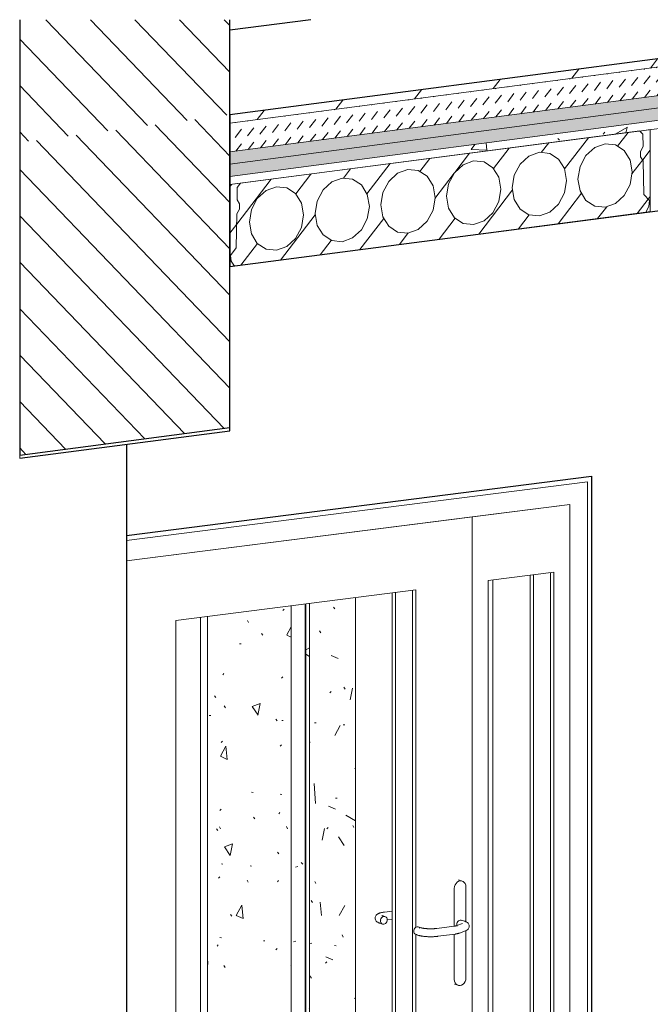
# Model space of a CAD drawing. Header units: millimetres. Extents: x -7937 to 93799, y -5691 to 12696.
# Tile 56 of 67: x 80899 to 82405, y 4810 to 7161. Entities that reach past the tile are written whole.
import ezdxf

# ---------------------------------------------------------------- set-up
doc = ezdxf.new("R2010")
doc.units = ezdxf.units.MM
for name, color, linetype, lineweight in [('A-DOOR', 7, 'Continuous', 9), ('A-FLOR-MCUT', 7, 'Continuous', 5), ('A-GENM', 7, 'Continuous', 9), ('A-GLAZ', 7, 'Continuous', 9)]:
    doc.layers.add(name, color=color, linetype=linetype, lineweight=lineweight)
for name, color, linetype, lineweight, true_color in [('A-FLOR', 7, 'Continuous', 9, 0x7f7f7f), ('A-FLOR-PATT', 7, 'Continuous', 9, 0x7f7f7f), ('A-WALL', 7, 'Continuous', 9, 0x7f7f7f), ('A-WALL-PATT', 7, 'Continuous', 9, 0x7f7f7f), ('I-WALL', 7, 'Continuous', 9, 0x7f7f7f), ('S-BEAM', 7, 'Continuous', 9, 0x7f7f7f)]:
    doc.layers.add(name, color=color, linetype=linetype, lineweight=lineweight, true_color=true_color)
pattern_1 = [(90, (86182.31, 7485.95), (-83.658, -10.947), [48.992, -48.992]), (270, (86224.14, 7540.41), (83.658, 10.947), [48.992, -48.992]), (7.455, (86240.87, 7567.1), (-8e-05, 97.9832), [4.219, -80.153]), (187.455, (86165.58, 7557.245), (8e-05, -97.9832), [4.219, -80.153]), (155.546, (86173.947, 7553.44), (-83.658, 87.03594), [9.19, -174.615]), (133.866, (86178.13, 7549.09), (-0.0003, -97.9832), [6.036, -114.687]), (106.468, (86182.313, 7534.94), (-0.00064, -97.98365), [14.755, -280.353]), (254.657, (86228.325, 7555.657), (0.00092, -97.98346), [15.808, -300.357]), (232.476, (86232.507, 7561.104), (0.0002, -97.983), [6.867, -130.481]), (215.621, (86240.873, 7567.097), (-83.6575, -108.9313), [10.291, -195.537]), (106.468, (86186.496, 7471.797), (-0.00064, -97.98365), [14.755, -280.353]), (133.866, (86190.68, 7467.445), (-0.0003, -97.9832), [6.036, -114.687]), (155.546, (86199.044, 7463.64), (-83.658, 87.03594), [9.19, -174.615]), (187.455, (86207.41, 7464.735), (8e-05, -97.9832), [8.437, -75.934]), (74.657, (86219.959, 7476.176), (0.00092, -97.98346), [15.808, -300.357]), (52.476, (86215.776, 7470.73), (0.0002, -97.983), [6.867, -130.481]), (35.621, (86207.41, 7464.735), (250.97326, 130.82635), [10.291, -195.537])]
pattern_2 = [(52.476, (-56223.35, 10696.74), (-47.32482, 49.23507), [])]

# ---------------------------------------------------------------- blocks, each defined once
blk = doc.blocks.new('Kahepoolne uks laiendi ja klaasistusega - SU-10-1400x2100 mm-V30-KUNST 3D LÕIGE 02')
at = {"layer": 'A-DOOR', "lineweight": 5}
for p, q in [((-10681.4, 6070.7), (-11792.1, 5929.1)), ((-10681.4, 4013.1), (-10681.4, 6070.7)), ((-10691.5, 6057.7), (-11792.1, 5917.4)), ((-11792.1, 5917.4), (-10691.5, 6057.7)), ((-10691.5, 4011.8), (-10691.5, 6057.7)), ((-10691.5, 6057.7), (-10691.5, 4011.8)), ((-11792.1, 5868.4), (-10733.6, 6003.3)), ((-10733.6, 6003.3), (-10966.3, 5973.7)), ((-10733.6, 4006.4), (-10733.6, 6003.3)), ((-10733.6, 6003.3), (-10733.6, 4006.4)), ((-10966.3, 5973.7), (-11792.1, 5868.4)), ((-10966.3, 3976.8), (-10966.3, 5973.7)), ((-10966.3, 5973.7), (-10966.3, 3976.8)), ((-10928.4, 5821.7), (-10771.6, 5841.7)), ((-10779.6, 4160.9), (-10779.6, 5840.7)), ((-10771.6, 5841.7), (-10771.6, 4158.4)), ((-10928.4, 4138.4), (-10928.4, 5821.7)), ((-11674.5, 5726.6), (-11101.2, 5799.7)), ((-11109.3, 4118.9), (-11109.3, 5798.7)), ((-11101.2, 5799.7), (-11101.2, 4993.5)), ((-11674.5, 4505.3), (-11674.5, 5726.6)), ((-11101.2, 4977.4), (-11101.2, 4116.3)), ((-10928.5, 4141.9), (-10779.6, 4160.9)), ((-10771.6, 4158.4), (-10928.4, 4138.4)), ((-10771.6, 4158.4), (-10779.6, 4160.9)), ((-11545.1, 4063.3), (-11109.3, 4118.9)), ((-11101.2, 4116.3), (-11545.1, 4059.7)), ((-11109.3, 4118.9), (-11101.2, 4116.3)), ((-10966.3, 3976.8), (-10733.6, 4006.4)), ((-10733.6, 4006.4), (-10691.5, 4011.8)), ((-10691.5, 4011.8), (-10681.4, 4013.1)), ((-11545.1, 3903), (-10966.3, 3976.8))]:
    blk.add_line(p, q, dxfattribs=at)
at = {"layer": 'A-DOOR', "color": 250, "lineweight": 5, "true_color": 0x404040}
for p, q in [((-10828.1, 4176), (-10828.1, 5834.5)), ((-10820, 5835.5), (-10820, 4173.5)), ((-10917.4, 4164.7), (-10917.4, 5823.1)), ((-11157.7, 4134), (-11157.7, 5792.5)), ((-11149.6, 5793.5), (-11149.6, 4131.5)), ((-10928.4, 4163.3), (-10828.1, 4176)), ((-10820, 4173.5), (-10928.4, 4159.7)), ((-10779.6, 4160.9), (-10828.1, 4176)), ((-10779.6, 4160.9), (-10820, 4173.5)), ((-11545.1, 4084.6), (-11157.7, 4134)), ((-11149.6, 4131.5), (-11545.1, 4081.1)), ((-11157.7, 4134), (-11109.3, 4118.9)), ((-11149.6, 4131.5), (-11109.3, 4118.9))]:
    blk.add_line(p, q, dxfattribs=at)
blk = doc.blocks.new('Kahepoolne uks laiendi ja klaasistusega - SU-10-1400x2100 mm-V31-KUNST 3D LÕIGE 02')
at = {"layer": 'A-DOOR', "lineweight": 5}
blk.add_line((-11545.1, 7136.4), (-11352.1, 7161), dxfattribs=at)
blk = doc.blocks.new('Side_opening_ElevatorLift_Door_with_Call_buttons_9478 - LU-01-1050x2180 mm-2142447-KUNST 3D LÕIGE 02')
at = {"layer": 'A-DOOR', "color": 250, "lineweight": 5, "true_color": 0x404040}
for p, q in [((-11615.1, 4487.1), (-11615.1, 5734.2)), ((-11598.7, 5736.3), (-11598.7, 4482.1))]:
    blk.add_line(p, q, dxfattribs=at)
blk = doc.blocks.new('Puit-alumiiniumaken 1800x2100mm - TTA-05-1800x2100 mm-6635492-KUNST 3D LÕIGE 02')
at = {"layer": 'A-GLAZ', "lineweight": 5}
for p, q in [((-12455.8, 6138.1), (-12455.8, 4430.8)), ((-12428.4, 4452.2), (-12428.4, 6098.3)), ((-12428.4, 6098.3), (-12214.3, 6033)), ((-12403.3, 6090.7), (-12403.3, 4455.5)), ((-12153.1, 6099.8), (-12130.7, 6092.9)), ((-12386.9, 4479.9), (-12386.9, 6067.2)), ((-12386.9, 6067.2), (-12189.2, 6006.9)), ((-12214.3, 6082), (-12236.8, 6088.8)), ((-12155.8, 4470.6), (-11740.2, 4525)), ((-11490.6, 4449.4), (-11737.6, 4524.8)), ((-12361.8, 4483.1), (-12386.9, 4479.9)), ((-12386.9, 4479.9), (-12189.2, 4419.5)), ((-12403.3, 4455.5), (-12428.4, 4452.2)), ((-12428.4, 4452.2), (-12214.3, 4386.9)), ((-12403.3, 4455.5), (-12189.2, 4390.1)), ((-12462.2, 4432.7), (-12215.2, 4357.4)), ((-12214.3, 4357.5), (-12461.3, 4432.8)), ((-12155.8, 4434.9), (-12130.7, 4427.2)), ((-11516.6, 4429.2), (-11499.1, 4423.8)), ((-12542.1, 4397.9), (-12529.5, 4400.9)), ((-12542.1, 4378.3), (-12542.1, 4397.9)), ((-12542.1, 4397.9), (-12289.6, 4320.8)), ((-12462.2, 4414.2), (-12215.2, 4338.8)), ((-12542.1, 4378.3), (-12289.6, 4301.2)), ((-12289, 4307.6), (-12286.4, 4306.8))]:
    blk.add_line(p, q, dxfattribs=at)
at = {"layer": 'A-GLAZ', "lineweight": 25}
for p, q in [((-12130.7, 6092.9), (-12214.3, 6082)), ((-12130.7, 6063.5), (-12130.7, 6092.9)), ((-12214.3, 6082), (-12214.3, 6033)), ((-12130.7, 6063.5), (-12189.2, 6055.9)), ((-12189.2, 6055.9), (-12130.7, 6063.5)), ((-12189.2, 6055.9), (-12189.2, 6006.9)), ((-12189.2, 6036.3), (-12189.2, 6055.9)), ((-12130.7, 6014.5), (-12130.7, 6063.5)), ((-12214.3, 6033), (-12189.2, 6036.3)), ((-12155.8, 6021), (-12164.1, 6019.9)), ((-12164.1, 6019.9), (-12164.1, 4413)), ((-12155.8, 4414.1), (-12155.8, 6021)), ((-12189.2, 6006.9), (-12130.7, 6014.5)), ((-11493.2, 4449.6), (-12130.7, 4366.2)), ((-12130.7, 4427.2), (-12189.2, 4419.5)), ((-12130.7, 4348.8), (-11503.2, 4430.9)), ((-12130.7, 4378.2), (-12130.7, 4427.2)), ((-11500.7, 4428.3), (-11500.7, 4426.4)), ((-11498.2, 4423.8), (-11488.3, 4425.1)), ((-11485.8, 4428.3), (-11485.8, 4441.9)), ((-12189.2, 4419.5), (-12189.2, 4370.5)), ((-12164.1, 4413), (-12155.8, 4414.1)), ((-12189.2, 4390.1), (-12214.3, 4386.9)), ((-12214.3, 4386.9), (-12214.3, 4337.9)), ((-12189.2, 4370.5), (-12189.2, 4390.1)), ((-12189.2, 4370.5), (-12130.7, 4378.2)), ((-12130.7, 4378.2), (-12189.2, 4370.5)), ((-12130.7, 4348.8), (-12130.7, 4378.2)), ((-12214.3, 4357.5), (-12215.2, 4357.4)), ((-12215.2, 4357.4), (-12215.2, 4338.8)), ((-12214.3, 4338), (-12214.3, 4357.5)), ((-12130.7, 4366.2), (-12130.7, 4348.8)), ((-12215.2, 4338.8), (-12289.6, 4320.8)), ((-12288.8, 4320), (-12214.3, 4338)), ((-12214.3, 4337.9), (-12130.7, 4348.8)), ((-12289.6, 4320.8), (-12289.6, 4301.2)), ((-12289.6, 4301.2), (-12285.8, 4306.2)), ((-12288.8, 4303.7), (-12288.8, 4320)), ((-12286.4, 4306.8), (-12288.8, 4303.7)), ((-12285.8, 4306.2), (-12286.4, 4306.8))]:
    blk.add_line(p, q, dxfattribs=at)
at = {"layer": 'A-GLAZ', "color": 250, "lineweight": 5, "true_color": 0x272727}
for p, q in [((-12328.4, 6049.3), (-12328.4, 4487.5)), ((-12328.4, 4487.5), (-12361.8, 4483.1)), ((-12328.4, 4487.5), (-12155.8, 4434.9)), ((-12237.8, 4459.9), (-12155.8, 4470.6))]:
    blk.add_line(p, q, dxfattribs=at)
at = {"layer": 'A-GLAZ', "lineweight": 5}
blk.add_polyline3d([(-11740.2, 4525, 0), (-11738.3, 4525, 0), (-11737.6, 4524.8, 0)], dxfattribs=at)
at = {"layer": 'A-GLAZ', "lineweight": 25}
for points in [[(-11485.8, 4441.9, 0), (-11487.9, 4447.8, 0), (-11493.2, 4449.6, 0)], [(-11503.2, 4430.9, 0), (-11501.5, 4430.3, 0), (-11500.7, 4428.3, 0)], [(-11500.7, 4426.4, 0), (-11500, 4424.4, 0), (-11498.2, 4423.8, 0)], [(-11488.3, 4425.1, 0), (-11486.5, 4426.2, 0), (-11485.8, 4428.3, 0)]]:
    blk.add_polyline3d(points, dxfattribs=at)
blk = doc.blocks.new('HCE200 - Olemasolev õõnespaneel H_200 mm-V34-KUNST 3D LÕIGE 02')
at = {"layer": 'S-BEAM', "true_color": 0xcccccc}
h = blk.add_hatch(dxfattribs=at)
h.set_pattern_fill('FP_73', color=254, style=0, pattern_type=2)
h.set_pattern_definition(pattern_2)
h.paths.add_polyline_path([(-11545.1, 6571.3), (-11534.3, 6572.7), (-11541.9, 6584.2), (-11543.4, 6598.2), (-11529.7, 6616), (-11528, 6698), (-11522, 6708.5), (-11521.8, 6721.3), (-11527.9, 6731.2), (-11527.4, 6760.6), (-11519.9, 6770.4), (-11545.1, 6767.1), (-11545.1, 6591.1)], flags=0)
h.paths.add_polyline_path([(-10551.9, 6701.2), (-10541.2, 6702.6), (-10541.2, 6898.5), (-10566.3, 6895.2), (-10558.8, 6887.4), (-10558.3, 6858.1), (-10564.4, 6846.6), (-10564.2, 6833.8), (-10557.8, 6824.3), (-10556.5, 6743.4), (-10542.8, 6729.1), (-10544.3, 6714.7)], flags=0)
h = blk.add_hatch(dxfattribs=at)
h.set_pattern_fill('FP_73', color=254, style=0, pattern_type=2)
h.set_pattern_definition(pattern_2)
h.paths.add_polyline_path([(-11534.3, 6572.7), (-10551.9, 6701.2), (-10544.3, 6714.7), (-10542.8, 6729.1), (-10556.5, 6743.4), (-10557.8, 6824.3), (-10564.2, 6833.8), (-10564.4, 6846.6), (-10558.3, 6858.1), (-10558.8, 6887.4), (-10566.4, 6895.3), (-11519.8, 6770.5), (-11527.4, 6760.6), (-11527.9, 6731.2), (-11521.8, 6721.3), (-11522, 6708.5), (-11528.4, 6697.3), (-11529.7, 6616), (-11543.4, 6598.2), (-11541.9, 6584.2)], flags=0)
h.paths.add_polyline_path([(-11433.8, 6610.3), (-11458.6, 6612.9), (-11479.7, 6626.6), (-11493.7, 6649.4), (-11498.6, 6677.8), (-11493.7, 6707.5), (-11479.7, 6734), (-11458.6, 6753.2), (-11433.8, 6762.2), (-11409, 6759.7), (-11388, 6746), (-11373.9, 6723.2), (-11369, 6694.7), (-11375.3, 6662.4), (-11388, 6638.6), (-11409, 6619.4)], flags=0)
h.paths.add_polyline_path([(-11276.9, 6630.9), (-11301.7, 6633.4), (-11322.7, 6647.1), (-11336.8, 6669.9), (-11341.7, 6698.3), (-11336.8, 6728), (-11322.7, 6754.5), (-11299, 6774.7), (-11276.9, 6782.7), (-11252.1, 6780.2), (-11231, 6766.5), (-11217, 6743.7), (-11212, 6715.3), (-11217, 6685.6), (-11231.2, 6659), (-11252.1, 6639.9)], flags=0)
h.paths.add_polyline_path([(-11119.9, 6651.4), (-11144.7, 6653.9), (-11165.8, 6667.6), (-11179.8, 6690.4), (-11184.8, 6718.9), (-11179.8, 6748.6), (-11163.3, 6777.3), (-11144.7, 6794.2), (-11119.9, 6803.3), (-11095.1, 6800.7), (-11074.1, 6787), (-11060, 6764.2), (-11055.5, 6733.6), (-11060, 6706.1), (-11074.1, 6679.6), (-11095.4, 6660.3)], flags=0)
h.paths.add_polyline_path([(-10963, 6671.9), (-10987.8, 6674.5), (-11008.8, 6688.2), (-11022.9, 6711), (-11027.5, 6741.3), (-11022.9, 6769.1), (-11008.8, 6795.6), (-10987.8, 6814.8), (-10963, 6823.8), (-10938.2, 6821.3), (-10917.1, 6807.6), (-10903.1, 6784.8), (-10898.2, 6756.4), (-10903.1, 6726.7), (-10917.1, 6700.2), (-10938.2, 6681), (-10959.6, 6673.2)], flags=0)
h.paths.add_polyline_path([(-10806, 6692.5), (-10830.9, 6695), (-10851.9, 6708.7), (-10866.3, 6733.6), (-10870.9, 6759.9), (-10865.9, 6789.6), (-10851.9, 6816.1), (-10830.9, 6835.3), (-10806, 6844.3), (-10779.2, 6840.5), (-10760.2, 6828.1), (-10746.1, 6804.8), (-10741.2, 6776.9), (-10746.1, 6747.2), (-10760.2, 6720.7), (-10781.2, 6701.5)], flags=0)
h.paths.add_polyline_path([(-10649.1, 6713), (-10673.9, 6715.5), (-10694.9, 6729.3), (-10709, 6752.1), (-10713.9, 6780.5), (-10709, 6810.2), (-10694.9, 6836.6), (-10673.9, 6855.9), (-10649.1, 6864.9), (-10624.3, 6862.4), (-10603.3, 6848.6), (-10589.2, 6825.8), (-10584.3, 6797.4), (-10589.2, 6767.7), (-10603.3, 6741.3), (-10624.3, 6722)], flags=0)
at = {"layer": 'S-BEAM', "color": 253, "true_color": 0x999999}
for p, q in [((-10566.4, 6895.3), (-11519.8, 6770.5)), ((-10541.2, 6898.5), (-10566.3, 6895.2)), ((-10566.3, 6895.2), (-10558.8, 6887.4)), ((-10558.8, 6887.4), (-10566.3, 6895.2)), ((-10541.2, 6702.6), (-10541.2, 6898.5)), ((-10558.8, 6887.4), (-10558.3, 6858.1)), ((-10558.3, 6858.1), (-10558.8, 6887.4)), ((-10557.8, 6824.3), (-10556.5, 6743.4)), ((-10556.5, 6743.4), (-10557.8, 6824.3)), ((-11519.9, 6770.4), (-11545.1, 6767.1)), ((-11545.1, 6767.1), (-11545.1, 6571.3)), ((-11527.9, 6731.2), (-11527.4, 6760.6)), ((-11527.4, 6760.6), (-11527.9, 6731.2)), ((-11519.8, 6770.5), (-11527.4, 6760.6)), ((-11527.4, 6760.6), (-11519.9, 6770.4)), ((-10556.5, 6743.4), (-10542.8, 6729.1)), ((-10542.8, 6729.1), (-10556.5, 6743.4)), ((-10542.8, 6729.1), (-10544.3, 6714.7)), ((-10544.3, 6714.7), (-10542.8, 6729.1)), ((-11534.3, 6572.7), (-10551.9, 6701.2)), ((-10544.3, 6714.7), (-10551.9, 6701.2)), ((-10551.9, 6701.2), (-10544.3, 6714.7)), ((-10551.9, 6701.2), (-10541.2, 6702.6)), ((-11529.7, 6616), (-11528.4, 6697.3)), ((-11528.4, 6697.3), (-11529.7, 6616)), ((-11543.4, 6598.2), (-11529.7, 6616)), ((-11529.7, 6616), (-11543.4, 6598.2)), ((-11541.9, 6584.2), (-11543.4, 6598.2)), ((-11543.4, 6598.2), (-11541.9, 6584.2)), ((-11534.3, 6572.7), (-11541.9, 6584.2)), ((-11541.9, 6584.2), (-11534.3, 6572.7)), ((-11545.1, 6571.3), (-11534.3, 6572.7))]:
    blk.add_line(p, q, dxfattribs=at)
for points in [[(-10870.9, 6759.9, 0), (-10865.9, 6789.6, 0), (-10851.9, 6816.1, 0), (-10830.9, 6835.3, 0), (-10806, 6844.3, 0), (-10781.2, 6841.8, 0), (-10760.2, 6828.1, 0), (-10746.1, 6805.3, 0), (-10741.2, 6776.9, 0)], [(-10713.9, 6780.5, 0), (-10709, 6810.2, 0), (-10694.9, 6836.6, 0), (-10673.9, 6855.9, 0), (-10649.1, 6864.9, 0), (-10624.3, 6862.4, 0), (-10603.3, 6848.6, 0), (-10589.2, 6825.8, 0), (-10584.3, 6797.4, 0)], [(-10558.3, 6858.1, 0), (-10564.4, 6846.6, 0), (-10564.2, 6833.8, 0), (-10557.8, 6824.3, 0)], [(-10557.8, 6824.3, 0), (-10564.2, 6833.8, 0), (-10564.4, 6846.6, 0), (-10558.3, 6858.1, 0)], [(-11027.8, 6739.4, 0), (-11022.9, 6769.1, 0), (-11008.8, 6795.6, 0), (-10987.8, 6814.8, 0), (-10963, 6823.8, 0), (-10938.2, 6821.3, 0), (-10917.1, 6807.6, 0), (-10903.1, 6784.8, 0), (-10898.2, 6756.4, 0)], [(-11184.8, 6718.9, 0), (-11179.8, 6748.6, 0), (-11165.8, 6775, 0), (-11144.7, 6794.2, 0), (-11119.9, 6803.3, 0), (-11095.1, 6800.7, 0), (-11074.1, 6787, 0), (-11060, 6764.2, 0), (-11055.1, 6735.8, 0)], [(-10584.3, 6797.4, 0), (-10589.2, 6767.7, 0), (-10603.3, 6741.3, 0), (-10624.3, 6722, 0), (-10649.1, 6713, 0), (-10673.9, 6715.5, 0), (-10694.9, 6729.3, 0), (-10709, 6752.1, 0), (-10713.9, 6780.5, 0)], [(-11341.7, 6698.3, 0), (-11336.8, 6728, 0), (-11322.7, 6754.5, 0), (-11301.7, 6773.7, 0), (-11276.9, 6782.7, 0), (-11252.1, 6780.2, 0), (-11231, 6766.5, 0), (-11217, 6743.7, 0), (-11212, 6715.3, 0)], [(-10741.2, 6776.9, 0), (-10746.1, 6747.2, 0), (-10760.2, 6720.7, 0), (-10781.2, 6701.5, 0), (-10806, 6692.5, 0), (-10830.9, 6695, 0), (-10851.9, 6708.7, 0), (-10865.9, 6731.5, 0), (-10870.9, 6759.9, 0)], [(-11498.6, 6677.8, 0), (-11493.7, 6707.5, 0), (-11479.7, 6734, 0), (-11458.6, 6753.2, 0), (-11433.8, 6762.2, 0), (-11409, 6759.7, 0), (-11388, 6746, 0), (-11373.9, 6723.2, 0), (-11369, 6694.7, 0)], [(-10898.2, 6756.4, 0), (-10903.1, 6726.7, 0), (-10917.1, 6700.2, 0), (-10938.2, 6681, 0), (-10963, 6671.9, 0), (-10987.8, 6674.5, 0), (-11008.8, 6688.2, 0), (-11022.9, 6711, 0), (-11027.8, 6739.4, 0)], [(-11528.4, 6697.3, 0), (-11522, 6708.5, 0), (-11521.8, 6721.3, 0), (-11527.9, 6731.2, 0)], [(-11527.9, 6731.2, 0), (-11521.8, 6721.3, 0), (-11522, 6708.5, 0), (-11528.4, 6697.3, 0)], [(-11055.1, 6735.8, 0), (-11060, 6706.1, 0), (-11074.1, 6679.6, 0), (-11095.1, 6660.4, 0), (-11119.9, 6651.4, 0), (-11144.7, 6653.9, 0), (-11165.8, 6667.6, 0), (-11179.8, 6690.4, 0), (-11184.8, 6718.9, 0)], [(-11212, 6715.3, 0), (-11217, 6685.6, 0), (-11231, 6659.1, 0), (-11252.1, 6639.9, 0), (-11276.9, 6630.9, 0), (-11301.7, 6633.4, 0), (-11322.7, 6647.1, 0), (-11336.8, 6669.9, 0), (-11341.7, 6698.3, 0)], [(-11369, 6694.7, 0), (-11373.9, 6665, 0), (-11388, 6638.6, 0), (-11409, 6619.4, 0), (-11433.8, 6610.3, 0), (-11458.6, 6612.9, 0), (-11479.7, 6626.6, 0), (-11493.7, 6649.4, 0), (-11498.6, 6677.8, 0)]]:
    blk.add_polyline3d(points, dxfattribs=at)
blk = doc.blocks.new('Architectural hardware_Handle _inside_ _ Knob _outside__ASSA ABLOY BE_N49674509200000 - Handle _inside_ _ Knob _outside__N49674509200000-5598427-KUNST 3D LÕIGE 02')
at = {"layer": 'A-GENM', "lineweight": 5}
for p, q in [((-7795.1, 5511.5), (-7803.7, 5514.2)), ((-7813.9, 5494), (-7813.9, 5403.5)), ((-7786.1, 5413.5), (-7786.1, 5497.5)), ((-7794.2, 5410.4), (-7808.1, 5405)), ((-7789.1, 5415.6), (-7797.2, 5418.1)), ((-7893.3, 5399.9), (-7899.8, 5401.9)), ((-7896.8, 5400), (-7895.8, 5398.6)), ((-7814.6, 5403.7), (-7855.9, 5398.4)), ((-7853.5, 5379.6), (-7812.2, 5384.8)), ((-7813.9, 5384.7), (-7813.9, 5276.4)), ((-7801.2, 5387.3), (-7787.4, 5392.6)), ((-7786.1, 5280), (-7786.1, 5393.3)), ((-7905.4, 5383.8), (-7899, 5381.8)), ((-7813.5, 5265.2), (-7804.9, 5262.5))]:
    blk.add_line(p, q, dxfattribs=at)
at = {"layer": 'A-GENM', "color": 250, "lineweight": 5, "true_color": 0x404040}
for p, q in [((-7962.4, 5439.8), (-7980.7, 5437.5)), ((-7991.5, 5410.7), (-7985, 5408.7)), ((-7979.4, 5426.9), (-7985.8, 5428.9)), ((-7974.5, 5419.2), (-7962.4, 5420.7))]:
    blk.add_line(p, q, dxfattribs=at)
at = {"layer": 'A-GENM', "lineweight": 5}
for points in [[(-7786.1, 5497.5, 0), (-7786.6, 5501.6, 0), (-7787.9, 5505.4, 0), (-7790.2, 5508.4, 0), (-7793, 5510.6, 0), (-7796.4, 5511.8, 0), (-7800, 5511.9, 0), (-7803.6, 5510.9, 0), (-7806.9, 5508.8, 0), (-7809.8, 5505.9, 0), (-7812, 5502.3, 0), (-7813.4, 5498.2, 0), (-7813.9, 5494, 0)], [(-7808, 5408, 0), (-7807.7, 5410.4, 0), (-7806.9, 5412.8, 0), (-7805.7, 5414.9, 0), (-7804, 5416.6, 0), (-7802.1, 5417.7, 0), (-7800, 5418.3, 0), (-7797.9, 5418.3, 0), (-7796, 5417.6, 0)], [(-7807.1, 5403.9, 0), (-7807.7, 5405.6, 0), (-7808, 5408, 0)], [(-7794, 5410.4, 0), (-7794.1, 5410.4, 0), (-7794.2, 5410.4, 0), (-7794.2, 5410.4, 0)], [(-7778.5, 5403.8, 0), (-7778.7, 5405.9, 0), (-7779.3, 5407.7, 0), (-7780, 5409.3, 0), (-7780.9, 5410.6, 0), (-7781.8, 5411.6, 0), (-7782.7, 5412.4, 0), (-7783.6, 5413, 0), (-7784.4, 5413.5, 0), (-7785.1, 5414, 0), (-7785.9, 5414.3, 0), (-7786.7, 5414.7, 0), (-7787.4, 5415, 0), (-7788.2, 5415.3, 0), (-7788.9, 5415.5, 0), (-7789.1, 5415.6, 0)], [(-7910.6, 5391.8, 0), (-7910.3, 5394.3, 0), (-7909.5, 5396.6, 0), (-7908.3, 5398.7, 0), (-7906.6, 5400.4, 0), (-7904.7, 5401.6, 0), (-7902.6, 5402.2, 0), (-7900.5, 5402.1, 0), (-7898.6, 5401.4, 0)], [(-7902.6, 5383.5, 0), (-7904.7, 5383.6, 0), (-7906.6, 5384.3, 0), (-7908.3, 5385.6, 0), (-7909.5, 5387.3, 0), (-7910.3, 5389.5, 0), (-7910.6, 5391.8, 0)], [(-7893.3, 5399.9, 0), (-7892.9, 5399.8, 0), (-7892.3, 5399.6, 0), (-7891.8, 5399.5, 0), (-7891.2, 5399.3, 0), (-7890.5, 5399.2, 0), (-7889.8, 5399.1, 0), (-7889, 5398.9, 0), (-7888.3, 5398.8, 0), (-7887.4, 5398.7, 0), (-7886.6, 5398.5, 0), (-7885.7, 5398.4, 0), (-7884.7, 5398.3, 0), (-7883.8, 5398.2, 0), (-7882.8, 5398.1, 0), (-7881.8, 5398, 0), (-7880.8, 5397.9, 0), (-7879.7, 5397.9, 0), (-7878.7, 5397.8, 0), (-7877.6, 5397.7, 0), (-7876.5, 5397.7, 0), (-7875.4, 5397.6, 0), (-7874.3, 5397.6, 0), (-7873.2, 5397.6, 0), (-7872.1, 5397.6, 0), (-7870.9, 5397.6, 0), (-7869.8, 5397.6, 0), (-7868.7, 5397.6, 0), (-7867.6, 5397.6, 0), (-7866.5, 5397.6, 0), (-7865.4, 5397.7, 0), (-7864.3, 5397.7, 0), (-7863.2, 5397.8, 0), (-7862.1, 5397.8, 0), (-7861.1, 5397.9, 0), (-7860, 5398, 0), (-7859, 5398.1, 0), (-7858, 5398.2, 0), (-7857.1, 5398.3, 0), (-7856.2, 5398.4, 0), (-7855.9, 5398.4, 0)], [(-7808.1, 5405, 0), (-7808.3, 5405, 0), (-7808.5, 5404.9, 0), (-7808.9, 5404.8, 0), (-7809.2, 5404.7, 0), (-7809.7, 5404.6, 0), (-7810.1, 5404.5, 0), (-7810.7, 5404.3, 0), (-7811.2, 5404.2, 0), (-7811.8, 5404.1, 0), (-7812.4, 5404, 0), (-7813.1, 5403.9, 0), (-7813.8, 5403.8, 0), (-7814.5, 5403.7, 0), (-7814.6, 5403.7, 0)], [(-7801.2, 5387.3, 0), (-7802, 5387, 0), (-7802.8, 5386.8, 0), (-7803.5, 5386.5, 0), (-7804.3, 5386.3, 0), (-7805.1, 5386.1, 0), (-7805.9, 5385.9, 0), (-7806.7, 5385.7, 0), (-7807.6, 5385.6, 0), (-7808.5, 5385.4, 0), (-7809.3, 5385.3, 0), (-7810.2, 5385.1, 0), (-7811.2, 5385, 0), (-7812.1, 5384.9, 0), (-7812.2, 5384.8, 0)], [(-7778.5, 5403.8, 0), (-7778.7, 5401.7, 0), (-7779.3, 5399.9, 0), (-7780, 5398.3, 0), (-7780.9, 5397, 0), (-7781.8, 5396, 0), (-7782.7, 5395.3, 0), (-7783.6, 5394.6, 0), (-7784.4, 5394.1, 0), (-7785.1, 5393.7, 0), (-7785.9, 5393.3, 0), (-7786.7, 5392.9, 0), (-7787.4, 5392.6, 0)], [(-7899, 5381.8, 0), (-7898.1, 5381.5, 0), (-7897.2, 5381.3, 0), (-7896.3, 5381, 0), (-7895.3, 5380.8, 0), (-7894.4, 5380.6, 0), (-7893.4, 5380.4, 0), (-7892.3, 5380.2, 0), (-7891.3, 5380, 0), (-7890.2, 5379.9, 0), (-7889.2, 5379.7, 0), (-7888, 5379.6, 0), (-7886.9, 5379.4, 0), (-7885.8, 5379.3, 0), (-7884.6, 5379.2, 0), (-7883.4, 5379.1, 0), (-7882.2, 5379, 0), (-7881, 5378.9, 0), (-7879.8, 5378.8, 0), (-7878.5, 5378.8, 0), (-7877.3, 5378.7, 0), (-7876, 5378.6, 0), (-7874.8, 5378.6, 0), (-7873.5, 5378.6, 0), (-7872.2, 5378.6, 0), (-7870.9, 5378.6, 0), (-7869.7, 5378.6, 0), (-7868.4, 5378.6, 0), (-7867.1, 5378.6, 0), (-7865.9, 5378.6, 0), (-7864.6, 5378.7, 0), (-7863.3, 5378.7, 0), (-7862.1, 5378.8, 0), (-7860.9, 5378.9, 0), (-7859.7, 5379, 0), (-7858.5, 5379.1, 0), (-7857.3, 5379.2, 0), (-7856.1, 5379.3, 0), (-7854.9, 5379.4, 0), (-7853.8, 5379.5, 0), (-7853.5, 5379.6, 0)], [(-7813.9, 5276.4, 0), (-7813.4, 5272.3, 0), (-7812, 5268.6, 0), (-7809.8, 5265.5, 0), (-7806.9, 5263.3, 0), (-7803.6, 5262.1, 0), (-7800, 5262, 0), (-7796.4, 5263.1, 0), (-7793, 5265.1, 0), (-7790.2, 5268, 0), (-7787.9, 5271.7, 0), (-7786.6, 5275.7, 0), (-7786.1, 5280, 0)]]:
    blk.add_polyline3d(points, dxfattribs=at)
at = {"layer": 'A-GENM', "color": 250, "lineweight": 5, "true_color": 0x404040}
for points in [[(-8002.9, 5423, 0), (-8002.7, 5425.1, 0), (-8002.1, 5427, 0), (-8001.3, 5428.7, 0), (-8000.4, 5430, 0), (-7999.4, 5431, 0), (-7998.5, 5431.8, 0), (-7997.6, 5432.5, 0), (-7996.7, 5433.1, 0), (-7995.9, 5433.5, 0), (-7995.1, 5434, 0), (-7994.2, 5434.3, 0), (-7993.4, 5434.7, 0), (-7992.5, 5435, 0), (-7991.7, 5435.3, 0), (-7990.8, 5435.5, 0), (-7989.9, 5435.8, 0), (-7989, 5436, 0), (-7988, 5436.2, 0), (-7987.1, 5436.5, 0), (-7986.1, 5436.7, 0), (-7985.1, 5436.8, 0), (-7984, 5437, 0), (-7983, 5437.2, 0), (-7981.9, 5437.4, 0), (-7980.8, 5437.5, 0), (-7980.7, 5437.5, 0)], [(-8002.9, 5423, 0), (-8002.7, 5420.9, 0), (-8002.1, 5419, 0), (-8001.3, 5417.4, 0), (-8000.4, 5416.1, 0), (-7999.4, 5415.1, 0), (-7998.5, 5414.2, 0), (-7997.6, 5413.6, 0), (-7996.7, 5413, 0), (-7995.9, 5412.5, 0), (-7995.1, 5412.1, 0), (-7994.2, 5411.7, 0), (-7993.4, 5411.4, 0), (-7992.5, 5411.1, 0), (-7991.7, 5410.8, 0), (-7991.5, 5410.7, 0)], [(-7974.2, 5418.8, 0), (-7974.5, 5421.2, 0), (-7975.3, 5423.3, 0), (-7976.5, 5425.1, 0), (-7978.2, 5426.4, 0), (-7980.1, 5427, 0), (-7982.2, 5427.1, 0), (-7984.3, 5426.5, 0), (-7986.2, 5425.3, 0), (-7987.9, 5423.6, 0), (-7989.1, 5421.6, 0), (-7989.9, 5419.2, 0), (-7990.2, 5416.8, 0)], [(-7990.2, 5416.8, 0), (-7989.9, 5414.4, 0), (-7989.1, 5412.2, 0), (-7987.9, 5410.5, 0), (-7986.2, 5409.2, 0), (-7984.3, 5408.5, 0), (-7982.2, 5408.5, 0), (-7980.1, 5409.1, 0), (-7978.2, 5410.2, 0), (-7976.5, 5411.9, 0), (-7975.3, 5414, 0), (-7974.5, 5416.4, 0), (-7974.2, 5418.8, 0)], [(-7987, 5429.3, 0), (-7986.9, 5429.3, 0), (-7986.8, 5429.2, 0), (-7986.6, 5429.1, 0), (-7986.3, 5429, 0), (-7985.9, 5428.9, 0), (-7985.8, 5428.9, 0)], [(-7986.9, 5416.8, 0), (-7986.8, 5416.8, 0), (-7986.6, 5416.9, 0)]]:
    blk.add_polyline3d(points, dxfattribs=at)

msp = doc.modelspace()

# ---------------------------------------------------------------- hatches: boundary and pattern name
at = {"layer": 'A-FLOR-PATT', "lineweight": 5}
h = msp.add_hatch(dxfattribs=at)
h.set_pattern_fill('FP_63', style=0, pattern_type=2)
h.set_pattern_definition([(52.476, (36722.97, 10696.74), (-93.90897, 97.70083), [])])
h.paths.add_polyline_path([(81401.3, 6914.2), (83287.3, 7161), (83137.6, 7161), (81401.3, 6933.8)], flags=0)
h = msp.add_hatch(dxfattribs=at)
h.set_pattern_fill('FP_67', style=0, pattern_type=2)
h.set_pattern_definition([(52.476, (36722.966, 10696.74), (0.000476, 34.642252), [24.28, -24.28])])
h.paths.add_polyline_path([(81401.3, 6845.6), (83811.5, 7161), (83287.3, 7161), (81401.3, 6914.2), (81401.3, 6876.1)], flags=0)
h = msp.add_hatch(dxfattribs=at)
h.set_pattern_fill('FP_69', angle=90, style=0, pattern_type=2)
h.set_pattern_definition(pattern_1)
h.paths.add_polyline_path([(81401.3, 6816.2), (84036.1, 7161), (83811.5, 7161), (81401.3, 6845.6)], flags=0)
h = msp.add_hatch(dxfattribs=at)
h.set_pattern_fill('FP_69', angle=90, style=0, pattern_type=2)
h.set_pattern_definition(pattern_1)
h.paths.add_polyline_path([(81401.3, 6786.8), (84260.8, 7161), (84036.1, 7161), (81401.3, 6816.2), (81401.3, 6804.9)], flags=0)
h = msp.add_hatch(dxfattribs=at)
h.set_pattern_fill('FP_64', style=0, pattern_type=2)
h.set_pattern_definition([(56.774, (36722.97, 10696.74), (300.0229, 8.5134), [36.802, -404.827]), (1.626, (36722.97, 10696.74), (-58.0395, 360.9164), [25.012, -275.132]), (99.135, (36747.97, 10697.45), (241.9869, 369.4306), [30.463, -335.091]), (53.502, (36722.97, 10794.72), (446.4158, -22.6773), [54.775, -602.53]), (95.746, (36760.17, 10792.83), (390.9657, 528.391), [46.155, -507.699]), (357.092, (36722.97, 10794.7), (390.962, 528.394), [37.249, -409.743]), (30.133, (36764.8, 10775.7), (249.6807, -164.5777), [33.864, -372.509]), (326.609, (36764.8, 10775.7), (101.776, 368.5807), [24.92, -274.122]), (74.563, (36785.6, 10761.99), (351.4584, 203.9988), [31.865, -350.51]), (45.835, (36722.97, 10696.74), (5.08542, 163.7556), [6.388, -304.16, 6.388, -312.733, -315.549]), (45.835, (36722.97, 10696.74), (5.08542, 163.7556), [-629.668, 6.388, -309.161]), (15.91, (36722.97, 10696.74), (110.03995, 207.6274), [5.783, -158.947, 5.783, -268.911, -108.886]), (15.91, (36722.97, 10696.74), (110.03995, 207.6274), [-439.424, 5.783, -103.103]), (328.396, (36629.69, 10684.53), (223.2929, 18.16904), [5.555, -97.999, 5.555, -746.246]), (328.396, (36629.69, 10684.53), (223.2929, 18.16904), [-109.109, -317.533, 5.555, -423.158]), (316.699, (36587.86, 10679.06), (243.9411, 80.9642), [5.683, -132.039, 5.683, -525.288]), (316.699, (36587.86, 10679.06), (243.9411, 80.9642), [-143.405, -213.825, 5.683, -305.781])])
h.paths.add_polyline_path([(81401.3, 6767.2), (84410.5, 7161), (84260.8, 7161), (81401.3, 6786.8), (81401.3, 6769.2)], flags=0)
at = {"layer": 'A-WALL-PATT', "lineweight": 5, "true_color": 0xcccccc}
h = msp.add_hatch(dxfattribs=at)
h.set_pattern_fill('FP_58', color=254, angle=223.8662, style=0, pattern_type=2)
h.set_pattern_definition([(133.866, (81401.25, 8477.05), (-47.324, -61.62), [])])
h.paths.add_polyline_path([(80899.3, 6868.1), (81401.3, 6933.8), (81401.3, 7161), (80899.3, 7161), (80899.3, 6876.1)], flags=0)
h = msp.add_hatch(dxfattribs=at)
h.set_pattern_fill('FP_57', color=254, angle=-136.1338, style=0, pattern_type=2)
h.set_pattern_definition([(313.866, (80899.305, 5251.41), (47.324, 61.62), [])])
h.paths.add_polyline_path([(80899.3, 3634.7), (81401.3, 3700.4), (81401.3, 4415.6), (80899.3, 4350), (80899.3, 3741.8)], flags=0)
h.paths.add_polyline_path([(80899.3, 6121.1), (81401.3, 6186.8), (81401.3, 6933.8), (80899.3, 6867), (80899.3, 6306.2)], flags=0)
at = {"layer": 'S-BEAM', "lineweight": 5}
h = msp.add_hatch(dxfattribs=at)
h.set_pattern_fill('FP_97', style=0, pattern_type=2)
h.set_pattern_definition([(61.297, (106071.54, 9593.46), (196.4726, -90.6965), [27.496, -302.461]), (335.221, (106071.54, 9593.46), (-38.005, 380.109), [18.033, -198.363]), (95.71, (106087.91, 9585.9), (158.4665, 289.4134), [31.834, -350.17]), (57.32, (106071.54, 9691.44), (292.339, -170.2976), [39.514, -434.658]), (93.649, (106095.9, 9677.25), (256.027, 399.1117), [47.547, -523.018]), (329.778, (106071.54, 9691.44), (256.027, 399.112), [28.194, -310.131]), (20.877, (106098.93, 9658.6), (163.504, -247.1428), [20.527, -225.801]), (303.488, (106098.93, 9658.59), (66.6507, 334.9255), [24.694, -271.638]), (78.745, (106112.56, 9638), (230.1563, 87.7822), [28.458, -313.035]), (46.863, (106071.54, 9593.46), (3.3312, 162.07334), [4.263, -202.965, 4.263, -208.686, -210.565]), (46.863, (106071.54, 9593.46), (3.3312, 162.07334), [-420.176, 4.263, -206.302]), (356.014, (106071.54, 9593.46), (72.0617, 171.24), [3.651, -100.344, 3.651, -169.764, -68.74]), (356.014, (106071.54, 9593.46), (72.0617, 171.24), [-277.41, 3.651, -65.089]), (304.693, (106010.456, 9612.1), (146.22593, -55.66955), [5.443, -96.028, 5.443, -311.149, -420.094]), (304.693, (106010.456, 9612.1), (146.22593, -55.66955), [-418.064, 5.443, -414.65]), (297.221, (105983.06, 9620.45), (159.7473, 0.2971), [5.921, -137.568, 5.921, -222.779, -324.506]), (297.221, (105983.06, 9620.45), (159.7473, 0.2971), [-372.189, 5.921, -318.585])])
h.paths.add_polyline_path([(81448.1, 4423.8), (81446.1, 4425.1), (81446.3, 4424.4)], flags=0)
h.paths.add_polyline_path([(81547.6, 4233.8), (81547.6, 5761.7), (81347.6, 5736.3), (81347.6, 4482.1), (81458.4, 4447.8), (81460.5, 4441.9), (81460.5, 4428.3), (81458.1, 4425.1), (81445.6, 4424.5), (81430.2, 4429.2), (81378.8, 4422.5), (81401.3, 4415.6), (81401.3, 4278.5), (81536.3, 4237.3)], flags=0)
h = msp.add_hatch(dxfattribs=at)
h.set_pattern_fill('FP_99', style=0, pattern_type=2)
h.set_pattern_definition([(56.774, (35543.3, 11056.7), (300.0229, 8.5134), [36.802, -404.827]), (1.626, (35543.3, 11056.7), (-58.0395, 360.9164), [25.012, -275.132]), (99.135, (35568.3, 11057.4), (241.9869, 369.4306), [30.463, -335.091]), (53.502, (35543.3, 11154.68), (446.4158, -22.6773), [54.775, -602.53]), (95.746, (35580.5, 11152.8), (390.9657, 528.391), [46.155, -507.699]), (357.092, (35543.3, 11154.7), (390.962, 528.394), [37.249, -409.743]), (30.133, (35585.13, 11135.66), (249.6807, -164.5777), [33.864, -372.509]), (326.609, (35585.13, 11135.66), (101.776, 368.5807), [24.92, -274.122]), (74.563, (35605.93, 11121.94), (351.4584, 203.9988), [31.865, -350.51]), (45.835, (35543.3, 11056.7), (5.08542, 163.7556), [6.388, -304.16, 6.388, -628.282]), (45.835, (35543.3, 11056.7), (5.08542, 163.7556), [-316.935, -312.733, 6.388, -309.161]), (15.91, (35543.3, 11056.7), (110.03995, 207.6274), [5.783, -158.947, 5.783, -377.797]), (15.91, (35543.3, 11056.7), (110.03995, 207.6274), [-170.514, -268.911, 5.783, -103.103]), (328.396, (35450.02, 11044.49), (223.2929, 18.16904), [5.555, -97.999, 5.555, -746.246]), (328.396, (35450.02, 11044.49), (223.2929, 18.16904), [-109.109, -317.533, 5.555, -423.158]), (316.699, (35408.2, 11039.02), (243.9411, 80.9642), [5.683, -132.039, 5.683, -525.288]), (316.699, (35408.2, 11039.02), (243.9411, 80.9642), [-143.405, -213.825, 5.683, -305.781])])
h.paths.add_polyline_path([(81547.6, 4233.8), (81581, 4238.2), (81581, 5766), (81547.6, 5761.7), (81547.6, 4241.3)], flags=0)
h = msp.add_hatch(dxfattribs=at)
h.set_pattern_fill('FP_100', style=0, pattern_type=2)
h.set_pattern_definition([(87.356, (77235.853, 3356.573), (22.64246, 40.76189), [32.989, -362.876]), (60.948, (77235.85, 3356.57), (-4.3785, 354.6814), [3.886, -42.743]), (90.707, (77237.74, 3359.97), (18.26596, 395.44249), [29.559, -325.15]), (87.039, (77235.853, 3454.558), (33.69111, 25.30443), [47.598, -523.583]), (90.44, (77238.66, 3456.666), (29.50441, 570.4184), [45.428, -499.703]), (36.909, (77235.85, 3454.56), (29.507, 570.42), [3.511, -38.624]), (83.739, (77239.01, 3440.03), (18.84229, -137.74448), [20.269, -222.959]), (277.79, (77239.01, 3440.03), (7.6784, 379.5222), [11.586, -127.442]), (88.84, (77240.58, 3428.552), (26.52709, 241.77752), [31.633, -347.967]), (86.203, (77235.853, 3356.573), (0.383276, 164.303275), [5.072, -241.492, 5.072, -248.299, -250.535]), (86.203, (77235.853, 3356.573), (0.383276, 164.303275), [-499.935, 5.072, -245.463]), (79.117, (77235.853, 3356.573), (8.30357, 219.45622), [2.223, -61.1, 2.223, -103.371, -41.856]), (79.117, (77235.853, 3356.573), (8.30357, 219.45622), [-168.918, 2.223, -39.633]), (278.453, (77228.813, 3334.342), (16.85156, 42.16722), [2.429, -42.851, 2.429, -138.846, -187.461]), (278.453, (77228.813, 3334.342), (16.85156, 42.16722), [-186.556, 2.429, -185.032]), (275.165, (77225.656, 3324.373), (18.41072, 107.18262), [3.467, -80.556, 3.467, -130.454, -190.023]), (275.165, (77225.656, 3324.373), (18.41072, 107.18262), [-217.945, 3.467, -186.556])])
h.paths.add_polyline_path([(81581, 4238.2), (81582.6, 4243.2), (81582.6, 5766.2), (81581, 5766), (81581, 4311.7)], flags=0)
h = msp.add_hatch(dxfattribs=at)
h.set_pattern_fill('FP_98', style=0, pattern_type=2)
h.set_pattern_definition([(56.774, (35532.34, 11060.04), (300.0229, 8.5134), [36.802, -404.827]), (1.626, (35532.34, 11060.04), (-58.0395, 360.9164), [25.012, -275.132]), (99.135, (35557.34, 11060.75), (241.9869, 369.4306), [30.463, -335.091]), (53.502, (35532.34, 11158.02), (446.4158, -22.6773), [54.775, -602.53]), (95.746, (35569.54, 11156.13), (390.9657, 528.391), [46.155, -507.699]), (357.092, (35532.34, 11158), (390.962, 528.394), [37.249, -409.743]), (30.133, (35574.17, 11139), (249.6807, -164.5777), [33.864, -372.509]), (326.609, (35574.17, 11139), (101.776, 368.5807), [24.92, -274.122]), (74.563, (35594.98, 11125.28), (351.4584, 203.9988), [31.865, -350.51]), (45.835, (35532.34, 11060.04), (5.08542, 163.7556), [6.388, -304.16, 6.388, -628.282]), (45.835, (35532.34, 11060.04), (5.08542, 163.7556), [-316.935, -312.733, 6.388, -309.161]), (15.91, (35532.34, 11060.04), (110.03995, 207.6274), [5.783, -158.947, 5.783, -377.797]), (15.91, (35532.34, 11060.04), (110.03995, 207.6274), [-170.514, -268.911, 5.783, -103.103]), (328.396, (35439.06, 11047.83), (223.2929, 18.16904), [5.555, -97.999, 5.555, -746.246]), (328.396, (35439.06, 11047.83), (223.2929, 18.16904), [-109.109, -317.533, 5.555, -423.158]), (316.699, (35397.23, 11042.36), (243.9411, 80.9642), [5.683, -132.039, 5.683, -525.288]), (316.699, (35397.23, 11042.36), (243.9411, 80.9642), [-143.405, -213.825, 5.683, -305.781])])
h.paths.add_polyline_path([(81582.6, 4243.2), (81591.4, 4244.3), (81591.4, 5767.3), (81582.6, 5766.2), (81582.6, 4311.7)], flags=0)
h = msp.add_hatch(dxfattribs=at)
h.set_pattern_fill('FP_94', style=0, pattern_type=2)
h.set_pattern_definition([(61.297, (106071.54, 9593.46), (327.6789, 148.9268), [27.496, -302.461]), (335.221, (106071.54, 9593.46), (202.7247, 268.983), [18.033, -198.363]), (95.71, (106087.91, 9585.9), (155.6825, 317.2565), [31.834, -350.17]), (57.32, (106071.54, 9691.44), (511.6344, 171.5527), [39.514, -434.658]), (93.649, (106095.9, 9677.25), (250.2397, 489.8594), [47.547, -523.018]), (329.778, (106071.54, 9691.44), (640.085, 175.3875), [28.194, -310.131]), (20.877, (106098.93, 9658.6), (253.8236, -212.6946), [20.527, -225.801]), (303.488, (106098.93, 9658.59), (241.7602, 70.2435), [24.694, -271.638]), (78.745, (106112.56, 9638), (278.8859, 332.6507), [28.458, -313.035]), (46.863, (106071.54, 9593.46), (-69.2415, 84.62076), [4.263, -202.965, 4.263, -208.686, -210.565]), (46.863, (106071.54, 9593.46), (-69.2415, 84.62076), [-420.176, 4.263, -206.302]), (356.014, (106071.54, 9593.46), (122.0116, 167.7594), [3.651, -100.344, 3.651, -169.764, -68.74]), (356.014, (106071.54, 9593.46), (122.0116, 167.7594), [-277.41, 3.651, -65.089]), (304.693, (106010.456, 9612.1), (212.99917, -152.12754), [5.443, -96.028, 5.443, -311.149, -420.094]), (304.693, (106010.456, 9612.1), (212.99917, -152.12754), [-418.064, 5.443, -414.65]), (297.221, (105983.06, 9620.45), (239.4918, -154.7292), [5.921, -137.568, 5.921, -547.285]), (297.221, (105983.06, 9620.45), (239.4918, -154.7292), [-149.41, -222.779, 5.921, -318.585])])
h.paths.add_polyline_path([(81701, 4187), (81701, 5781.3), (81591.4, 5767.3), (81591.4, 4220.5), (81632.8, 4207.8)], flags=0)

# ---------------------------------------------------------------- linework, layer by layer
at = {"layer": 'A-FLOR', "color": 7, "lineweight": 25}
for p, q in [((81401.3, 6571.3), (85908.1, 7161)), ((83137.6, 7161), (81401.3, 6933.8)), ((81401.3, 6933.8), (81401.3, 6571.3))]:
    msp.add_line(p, q, dxfattribs=at)
at = {"layer": 'A-FLOR', "color": 7, "lineweight": 5}
for p, q in [((81594.2, 7161), (81401.3, 7136.4)), ((81401.3, 7136.4), (81594.2, 7161))]:
    msp.add_line(p, q, dxfattribs=at)
at = {"layer": 'A-FLOR-MCUT'}
for p, q in [((84410.5, 7161), (81401.3, 6767.2)), ((83287.3, 7161), (81401.3, 6914.2)), ((83811.5, 7161), (81401.3, 6845.6)), ((84036.1, 7161), (81401.3, 6816.2)), ((84260.8, 7161), (81401.3, 6786.8))]:
    msp.add_line(p, q, dxfattribs=at)
at = {"layer": 'A-WALL', "color": 252, "lineweight": 25, "true_color": 0x989898}
for p, q in [((80899.3, 7161), (80899.3, 6868.1)), ((80899.3, 6868.1), (80899.3, 6121.1)), ((80899.3, 6121.1), (81401.3, 6186.8)), ((81154.3, 6147), (81154.3, 4518.2))]:
    msp.add_line(p, q, dxfattribs=at)
at = {"layer": 'A-WALL', "color": 253, "lineweight": 25, "true_color": 0x999999}
for p, q in [((81401.3, 6933.8), (81401.3, 7161)), ((81401.3, 6186.8), (81401.3, 6933.8))]:
    msp.add_line(p, q, dxfattribs=at)
at = {"layer": 'A-WALL', "color": 7, "lineweight": 5}
for p, q in [((81401.3, 6186.8), (80899.3, 6121.1)), ((80899.3, 6121.1), (80899.3, 6113.7))]:
    msp.add_line(p, q, dxfattribs=at)
at = {"layer": 'A-WALL', "color": 7, "lineweight": 25}
for p, q in [((81401.3, 6179.3), (81401.3, 6186.8)), ((80899.3, 6113.7), (81401.3, 6179.3))]:
    msp.add_line(p, q, dxfattribs=at)
at = {"layer": 'I-WALL', "color": 252, "lineweight": 25, "true_color": 0x989898}
for p, q in [((81594.2, 7161), (81401.3, 7136.4)), ((81154.3, 5929.1), (82264.9, 6070.7)), ((82264.9, 6070.7), (82264.9, 4013.1))]:
    msp.add_line(p, q, dxfattribs=at)
at = {"layer": 'I-WALL', "color": 250, "lineweight": 5, "true_color": 0x404040}
msp.add_line((81701, 5781.3), (81701, 4187), dxfattribs=at)
at = {"layer": 'S-BEAM', "color": 250, "lineweight": 5, "true_color": 0x404040}
for p, q in [((81547.6, 4233.8), (81547.6, 5761.7)), ((81581, 4238.2), (81581, 5766)), ((81582.6, 5766.2), (81582.6, 4243.2)), ((81591.4, 4220.5), (81591.4, 5767.3)), ((81701, 5781.3), (81701, 4187)), ((81347.6, 5736.3), (81347.6, 4482.1))]:
    msp.add_line(p, q, dxfattribs=at)

# ---------------------------------------------------------------- block references
at = {"layer": 'A-DOOR', "lineweight": 5}
for name in ['Kahepoolne uks laiendi ja klaasistusega - SU-10-1400x2100 mm-V31-KUNST 3D LÕIGE 02', 'Kahepoolne uks laiendi ja klaasistusega - SU-10-1400x2100 mm-V30-KUNST 3D LÕIGE 02']:
    msp.add_blockref(name, (92946.3, 0), dxfattribs=at)
at = {"layer": 'A-DOOR', "color": 250, "lineweight": 5, "true_color": 0x404040}
msp.add_blockref('Side_opening_ElevatorLift_Door_with_Call_buttons_9478 - LU-01-1050x2180 mm-2142447-KUNST 3D LÕIGE 02', (92946.3, 0), dxfattribs=at)
at = {"layer": 'A-GENM', "lineweight": 5}
msp.add_blockref('Architectural hardware_Handle _inside_ _ Knob _outside__ASSA ABLOY BE_N49674509200000 - Handle _inside_ _ Knob _outside__N49674509200000-5598427-KUNST 3D LÕIGE 02', (89751, -407.4), dxfattribs=at)
at = {"layer": 'A-GLAZ', "lineweight": 5}
msp.add_blockref('Puit-alumiiniumaken 1800x2100mm - TTA-05-1800x2100 mm-6635492-KUNST 3D LÕIGE 02', (92946.3, 0), dxfattribs=at)
at = {"layer": 'S-BEAM', "color": 252, "lineweight": 25, "true_color": 0x989898}
msp.add_blockref('HCE200 - Olemasolev õõnespaneel H_200 mm-V34-KUNST 3D LÕIGE 02', (92946.3, 0), dxfattribs=at)

doc.saveas('drawing.dxf')
